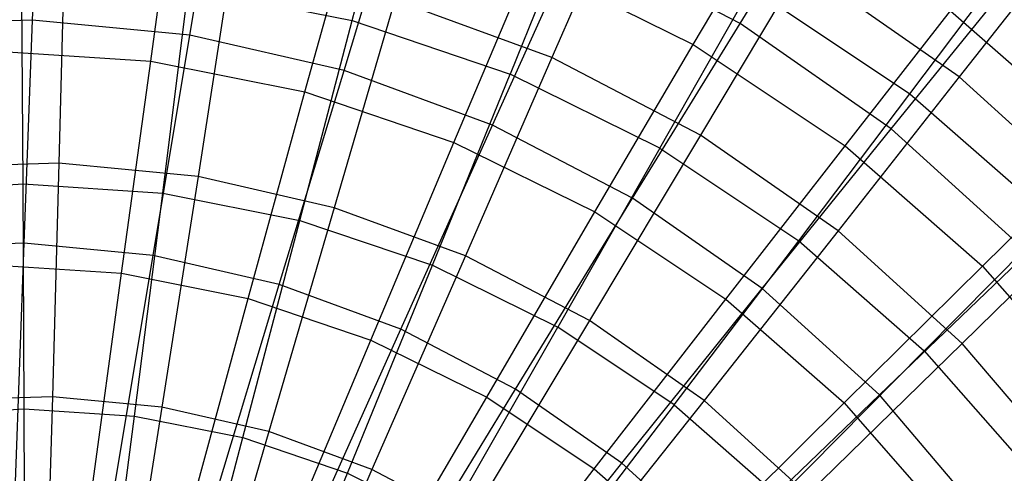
# Model space of a CAD drawing. Extents: x 0.2 to 40.1, y -6.7 to 6.7.
# Tile 62 of 256: x 7.992 to 9.087, y -2.47 to -1.965. Entities that reach past the tile are written whole.
import ezdxf

# ---------------------------------------------------------------- set-up
doc = ezdxf.new("R2010")
doc.units = 0
doc.header["$MEASUREMENT"] = 0
doc.layers.get('0').update_dxf_attribs({"color": 13, "linetype": 'CONTINUOUS'})

# ---------------------------------------------------------------- blocks, each defined once
blk = doc.blocks.new('SNOWBALL_XIV_PM3_STL')
at = {"color": 0}
for p, q in [((8.0066, -1.9655, 7.9678), (8.0155, -1.7384, 8.1521)), ((8.0066, -1.9655, 7.9678), (8.0155, -1.7384, 8.1521)), ((8.1815, -1.9824, 7.9663), (8.2194, -1.7581, 8.1503)), ((8.1815, -1.9824, 7.9663), (8.2194, -1.7581, 8.1503)), ((8.3619, -1.966, 11.6336), (8.4134, -1.767, 11.4288)), ((8.3619, -1.966, 11.6336), (8.4134, -1.767, 11.4288)), ((8.138, -2.0112, 8.0702), (8.1678, -1.7978, 8.2646)), ((8.138, -2.0112, 8.0702), (8.1678, -1.7978, 8.2646)), ((8.3529, -2.0215, 7.9648), (8.4192, -1.8037, 8.1486)), ((8.3529, -2.0215, 7.9648), (8.4192, -1.8037, 8.1486)), ((8.7931, -1.9692, 8.1453), (8.9, -1.7959, 8.3554)), ((8.7931, -1.9692, 8.1453), (8.9, -1.7959, 8.3554)), ((8.6711, -1.8069, 11.5529), (8.5841, -2.0071, 11.7477)), ((8.6711, -1.8069, 11.5529), (8.5841, -2.0071, 11.7477)), ((8.3095, -2.0453, 8.0687), (8.3669, -1.8374, 8.2629)), ((8.3095, -2.0453, 8.0687), (8.3669, -1.8374, 8.2629)), ((8.6147, -1.8353, 11.427), (8.5376, -2.0257, 11.632)), ((8.6147, -1.8353, 11.427), (8.5376, -2.0257, 11.632)), ((8.7412, -1.9925, 8.2596), (8.8378, -1.8285, 8.4787)), ((8.7412, -1.9925, 8.2596), (8.8378, -1.8285, 8.4787)), ((8.5179, -2.0822, 7.9634), (8.6115, -1.8744, 8.1469)), ((8.5179, -2.0822, 7.9634), (8.6115, -1.8744, 8.1469)), ((8.7931, -1.9692, 8.1453), (8.6115, -1.8744, 8.1469)), ((8.7931, -1.9692, 8.1453), (8.6115, -1.8744, 8.1469)), ((9.1556, -1.8775, 11.3291), (9.0369, -2.0287, 11.5497)), ((9.1556, -1.8775, 11.3291), (9.0369, -2.0287, 11.5497)), ((8.0422, -1.8834, 11.7524), (8.0359, -2.1246, 11.9179)), ((8.0422, -1.8834, 11.7524), (8.0359, -2.1246, 11.9179)), ((8.2277, -1.9013, 11.7508), (8.1906, -2.1395, 11.9166)), ((8.2277, -1.9013, 11.7508), (8.1906, -2.1395, 11.9166)), ((8.4751, -2.1016, 8.0673), (8.5591, -1.9027, 8.2612)), ((8.4751, -2.1016, 8.0673), (8.5591, -1.9027, 8.2612)), ((8.5591, -1.9027, 8.2612), (8.7412, -1.9925, 8.2596)), ((8.5591, -1.9027, 8.2612), (8.7412, -1.9925, 8.2596)), ((8.8611, -1.906, 11.5513), (8.7493, -2.0933, 11.7463)), ((8.8611, -1.906, 11.5513), (8.7493, -2.0933, 11.7463)), ((9.0369, -2.0287, 11.5497), (8.8611, -1.906, 11.5513)), ((9.0369, -2.0287, 11.5497), (8.8611, -1.906, 11.5513)), ((8.982, -2.0474, 11.4238), (9.089, -1.9054, 11.1944)), ((8.982, -2.0474, 11.4238), (9.089, -1.9054, 11.1944)), ((7.9962, -2.1476, 11.8138), (7.9946, -1.9177, 11.6368)), ((7.9962, -2.1476, 11.8138), (7.9946, -1.9177, 11.6368)), ((8.1514, -2.1578, 11.8125), (8.1798, -1.9298, 11.6352)), ((8.1514, -2.1578, 11.8125), (8.1798, -1.9298, 11.6352)), ((8.1798, -1.9298, 11.6352), (8.3619, -1.966, 11.6336)), ((8.1798, -1.9298, 11.6352), (8.3619, -1.966, 11.6336)), ((8.7041, -2.1078, 11.6306), (8.8053, -1.9293, 11.4254)), ((8.7041, -2.1078, 11.6306), (8.8053, -1.9293, 11.4254)), ((8.8053, -1.9293, 11.4254), (8.982, -2.0474, 11.4238)), ((8.8053, -1.9293, 11.4254), (8.982, -2.0474, 11.4238)), ((8.9612, -2.0864, 8.1438), (9.0894, -1.928, 8.3537)), ((8.9612, -2.0864, 8.1438), (9.0894, -1.928, 8.3537)), ((8.4093, -1.9428, 11.7492), (8.3421, -2.1741, 11.9153)), ((8.4093, -1.9428, 11.7492), (8.3421, -2.1741, 11.9153)), ((8.5841, -2.0071, 11.7477), (8.4093, -1.9428, 11.7492)), ((8.5841, -2.0071, 11.7477), (8.4093, -1.9428, 11.7492)), ((8.91, -2.1053, 8.2581), (9.0272, -1.9551, 8.4771)), ((8.91, -2.1053, 8.2581), (9.0272, -1.9551, 8.4771)), ((9.0272, -1.9551, 8.4771), (9.1984, -2.1053, 8.4756)), ((9.0272, -1.9551, 8.4771), (9.1984, -2.1053, 8.4756)), ((8.0066, -1.9655, 7.9678), (7.8309, -1.9711, 7.9694)), ((8.0066, -1.9655, 7.9678), (7.8309, -1.9711, 7.9694)), ((7.9973, -2.2136, 7.8131), (8.0066, -1.9655, 7.9678)), ((7.9973, -2.2136, 7.8131), (8.0066, -1.9655, 7.9678)), ((8.1815, -1.9824, 7.9663), (8.0066, -1.9655, 7.9678)), ((8.1815, -1.9824, 7.9663), (8.0066, -1.9655, 7.9678)), ((8.3039, -2.1882, 11.8111), (8.3619, -1.966, 11.6336)), ((8.3039, -2.1882, 11.8111), (8.3619, -1.966, 11.6336)), ((8.3619, -1.966, 11.6336), (8.5376, -2.0257, 11.632)), ((8.3619, -1.966, 11.6336), (8.5376, -2.0257, 11.632)), ((8.6737, -2.1635, 7.962), (8.7931, -1.9692, 8.1453)), ((8.6737, -2.1635, 7.962), (8.7931, -1.9692, 8.1453)), ((8.9612, -2.0864, 8.1438), (8.7931, -1.9692, 8.1453)), ((8.9612, -2.0864, 8.1438), (8.7931, -1.9692, 8.1453)), ((8.1406, -2.2274, 7.8118), (8.1815, -1.9824, 7.9663)), ((8.1406, -2.2274, 7.8118), (8.1815, -1.9824, 7.9663)), ((8.3529, -2.0215, 7.9648), (8.1815, -1.9824, 7.9663)), ((8.3529, -2.0215, 7.9648), (8.1815, -1.9824, 7.9663)), ((7.9635, -1.9998, 8.0718), (8.138, -2.0112, 8.0702)), ((7.9635, -1.9998, 8.0718), (8.138, -2.0112, 8.0702)), ((8.6319, -2.1789, 8.0659), (8.7412, -1.9925, 8.2596)), ((8.6319, -2.1789, 8.0659), (8.7412, -1.9925, 8.2596)), ((8.7412, -1.9925, 8.2596), (8.91, -2.1053, 8.2581)), ((8.7412, -1.9925, 8.2596), (8.91, -2.1053, 8.2581)), ((8.1055, -2.247, 7.9042), (8.138, -2.0112, 8.0702)), ((8.1055, -2.247, 7.9042), (8.138, -2.0112, 8.0702)), ((8.138, -2.0112, 8.0702), (8.3095, -2.0453, 8.0687)), ((8.138, -2.0112, 8.0702), (8.3095, -2.0453, 8.0687)), ((8.5841, -2.0071, 11.7477), (8.4879, -2.2278, 11.914)), ((8.5841, -2.0071, 11.7477), (8.4879, -2.2278, 11.914)), ((8.7493, -2.0933, 11.7463), (8.5841, -2.0071, 11.7477)), ((8.7493, -2.0933, 11.7463), (8.5841, -2.0071, 11.7477)), ((8.2809, -2.2594, 7.8106), (8.3529, -2.0215, 7.9648)), ((8.2809, -2.2594, 7.8106), (8.3529, -2.0215, 7.9648)), ((8.5179, -2.0822, 7.9634), (8.3529, -2.0215, 7.9648)), ((8.5179, -2.0822, 7.9634), (8.3529, -2.0215, 7.9648)), ((8.4512, -2.2381, 11.8099), (8.5376, -2.0257, 11.632)), ((8.4512, -2.2381, 11.8099), (8.5376, -2.0257, 11.632)), ((8.7041, -2.1078, 11.6306), (8.5376, -2.0257, 11.632)), ((8.7041, -2.1078, 11.6306), (8.5376, -2.0257, 11.632)), ((9.0369, -2.0287, 11.5497), (8.9021, -2.1999, 11.7449)), ((9.0369, -2.0287, 11.5497), (8.9021, -2.1999, 11.7449)), ((9.1956, -2.1728, 11.5484), (9.0369, -2.0287, 11.5497)), ((9.1956, -2.1728, 11.5484), (9.0369, -2.0287, 11.5497)), ((8.2465, -2.2751, 7.903), (8.3095, -2.0453, 8.0687)), ((8.2465, -2.2751, 7.903), (8.3095, -2.0453, 8.0687)), ((8.3095, -2.0453, 8.0687), (8.4751, -2.1016, 8.0673)), ((8.3095, -2.0453, 8.0687), (8.4751, -2.1016, 8.0673)), ((8.8584, -2.2109, 11.6292), (8.982, -2.0474, 11.4238)), ((8.8584, -2.2109, 11.6292), (8.982, -2.0474, 11.4238)), ((8.982, -2.0474, 11.4238), (9.1418, -2.1876, 11.4224)), ((8.982, -2.0474, 11.4238), (9.1418, -2.1876, 11.4224)), ((8.4161, -2.3092, 7.8094), (8.5179, -2.0822, 7.9634)), ((8.4161, -2.3092, 7.8094), (8.5179, -2.0822, 7.9634)), ((8.6737, -2.1635, 7.962), (8.5179, -2.0822, 7.9634)), ((8.6737, -2.1635, 7.962), (8.5179, -2.0822, 7.9634)), ((8.8179, -2.2641, 7.9607), (8.9612, -2.0864, 8.1438)), ((8.8179, -2.2641, 7.9607), (8.9612, -2.0864, 8.1438)), ((9.1128, -2.2242, 8.1425), (8.9612, -2.0864, 8.1438)), ((9.1128, -2.2242, 8.1425), (8.9612, -2.0864, 8.1438)), ((8.7493, -2.0933, 11.7463), (8.6257, -2.2996, 11.9128)), ((8.7493, -2.0933, 11.7463), (8.6257, -2.2996, 11.9128)), ((8.9021, -2.1999, 11.7449), (8.7493, -2.0933, 11.7463)), ((8.9021, -2.1999, 11.7449), (8.7493, -2.0933, 11.7463)), ((8.3826, -2.3213, 7.9018), (8.4751, -2.1016, 8.0673)), ((8.3826, -2.3213, 7.9018), (8.4751, -2.1016, 8.0673)), ((8.4751, -2.1016, 8.0673), (8.6319, -2.1789, 8.0659)), ((8.4751, -2.1016, 8.0673), (8.6319, -2.1789, 8.0659)), ((8.7041, -2.1078, 11.6306), (8.5906, -2.3069, 11.8086)), ((8.7041, -2.1078, 11.6306), (8.5906, -2.3069, 11.8086)), ((8.7041, -2.1078, 11.6306), (8.8584, -2.2109, 11.6292)), ((8.7041, -2.1078, 11.6306), (8.8584, -2.2109, 11.6292)), ((8.7773, -2.276, 8.0647), (8.91, -2.1053, 8.2581)), ((8.7773, -2.276, 8.0647), (8.91, -2.1053, 8.2581)), ((8.91, -2.1053, 8.2581), (9.0627, -2.2391, 8.2568)), ((8.91, -2.1053, 8.2581), (9.0627, -2.2391, 8.2568)), ((9.0627, -2.2391, 8.2568), (9.1984, -2.1053, 8.4756)), ((9.0627, -2.2391, 8.2568), (9.1984, -2.1053, 8.4756)), ((8.0359, -2.1246, 11.9179), (7.8806, -2.1296, 11.9193)), ((8.0359, -2.1246, 11.9179), (7.8806, -2.1296, 11.9193)), ((8.0359, -2.1246, 11.9179), (8.0288, -2.3844, 12.0524)), ((8.0359, -2.1246, 11.9179), (8.0288, -2.3844, 12.0524)), ((8.1906, -2.1395, 11.9166), (8.0359, -2.1246, 11.9179)), ((8.1906, -2.1395, 11.9166), (8.0359, -2.1246, 11.9179)), ((8.1906, -2.1395, 11.9166), (8.1503, -2.3961, 12.0513)), ((8.1906, -2.1395, 11.9166), (8.1503, -2.3961, 12.0513)), ((8.3421, -2.1741, 11.9153), (8.1906, -2.1395, 11.9166)), ((8.3421, -2.1741, 11.9153), (8.1906, -2.1395, 11.9166)), ((7.841, -2.1578, 11.8152), (7.9962, -2.1476, 11.8138)), ((7.841, -2.1578, 11.8152), (7.9962, -2.1476, 11.8138)), ((7.9962, -2.1476, 11.8138), (8.1514, -2.1578, 11.8125)), ((7.9975, -2.3979, 11.9608), (7.9962, -2.1476, 11.8138)), ((7.9975, -2.3979, 11.9608), (7.9962, -2.1476, 11.8138)), ((7.9962, -2.1476, 11.8138), (8.1514, -2.1578, 11.8125)), ((8.12, -2.4059, 11.9598), (8.1514, -2.1578, 11.8125)), ((8.12, -2.4059, 11.9598), (8.1514, -2.1578, 11.8125)), ((8.1514, -2.1578, 11.8125), (8.3039, -2.1882, 11.8111)), ((8.1514, -2.1578, 11.8125), (8.3039, -2.1882, 11.8111)), ((8.5437, -2.3758, 7.8083), (8.6737, -2.1635, 7.962)), ((8.5437, -2.3758, 7.8083), (8.6737, -2.1635, 7.962)), ((8.8179, -2.2641, 7.9607), (8.6737, -2.1635, 7.962)), ((8.8179, -2.2641, 7.9607), (8.6737, -2.1635, 7.962)), ((8.3421, -2.1741, 11.9153), (8.2693, -2.4232, 12.0503)), ((8.3421, -2.1741, 11.9153), (8.2693, -2.4232, 12.0503)), ((8.4879, -2.2278, 11.914), (8.3421, -2.1741, 11.9153)), ((8.4879, -2.2278, 11.914), (8.3421, -2.1741, 11.9153)), ((9.1956, -2.1728, 11.5484), (9.04, -2.3251, 11.7437)), ((9.1956, -2.1728, 11.5484), (9.04, -2.3251, 11.7437)), ((8.2404, -2.4298, 11.9587), (8.3039, -2.1882, 11.8111)), ((8.2404, -2.4298, 11.9587), (8.3039, -2.1882, 11.8111)), ((8.3039, -2.1882, 11.8111), (8.4512, -2.2381, 11.8099)), ((8.3039, -2.1882, 11.8111), (8.4512, -2.2381, 11.8099)), ((8.5115, -2.3849, 7.9007), (8.6319, -2.1789, 8.0659)), ((8.5115, -2.3849, 7.9007), (8.6319, -2.1789, 8.0659)), ((8.6319, -2.1789, 8.0659), (8.7773, -2.276, 8.0647)), ((8.6319, -2.1789, 8.0659), (8.7773, -2.276, 8.0647)), ((8.9979, -2.3333, 11.628), (9.1418, -2.1876, 11.4224)), ((8.9979, -2.3333, 11.628), (9.1418, -2.1876, 11.4224)), ((8.9021, -2.1999, 11.7449), (8.7531, -2.3885, 11.9117)), ((8.9021, -2.1999, 11.7449), (8.7531, -2.3885, 11.9117)), ((9.04, -2.3251, 11.7437), (8.9021, -2.1999, 11.7449)), ((9.04, -2.3251, 11.7437), (8.9021, -2.1999, 11.7449)), ((8.7199, -2.3933, 11.8075), (8.8584, -2.2109, 11.6292)), ((8.7199, -2.3933, 11.8075), (8.8584, -2.2109, 11.6292)), ((8.8584, -2.2109, 11.6292), (8.9979, -2.3333, 11.628)), ((8.8584, -2.2109, 11.6292), (8.9979, -2.3333, 11.628)), ((7.9973, -2.2136, 7.8131), (7.8534, -2.2182, 7.8143)), ((7.9973, -2.2136, 7.8131), (7.8534, -2.2182, 7.8143)), ((7.9877, -2.4789, 7.6902), (7.9973, -2.2136, 7.8131)), ((7.9877, -2.4789, 7.6902), (7.9973, -2.2136, 7.8131)), ((8.1406, -2.2274, 7.8118), (7.9973, -2.2136, 7.8131)), ((8.1406, -2.2274, 7.8118), (7.9973, -2.2136, 7.8131)), ((8.0971, -2.4895, 7.6892), (8.1406, -2.2274, 7.8118)), ((8.0971, -2.4895, 7.6892), (8.1406, -2.2274, 7.8118)), ((8.2809, -2.2594, 7.8106), (8.1406, -2.2274, 7.8118)), ((8.2809, -2.2594, 7.8106), (8.1406, -2.2274, 7.8118)), ((8.4879, -2.2278, 11.914), (8.3839, -2.4654, 12.0493)), ((8.4879, -2.2278, 11.914), (8.3839, -2.4654, 12.0493)), ((8.6257, -2.2996, 11.9128), (8.4879, -2.2278, 11.914)), ((8.6257, -2.2996, 11.9128), (8.4879, -2.2278, 11.914)), ((8.948, -2.3823, 7.9596), (9.1128, -2.2242, 8.1425)), ((8.948, -2.3823, 7.9596), (9.1128, -2.2242, 8.1425)), ((7.9621, -2.2376, 7.9055), (8.1055, -2.247, 7.9042)), ((7.9621, -2.2376, 7.9055), (8.1055, -2.247, 7.9042)), ((8.3567, -2.4693, 11.9577), (8.4512, -2.2381, 11.8099)), ((8.3567, -2.4693, 11.9577), (8.4512, -2.2381, 11.8099)), ((8.4512, -2.2381, 11.8099), (8.5906, -2.3069, 11.8086)), ((8.4512, -2.2381, 11.8099), (8.5906, -2.3069, 11.8086)), ((8.9088, -2.3913, 8.0635), (9.0627, -2.2391, 8.2568)), ((8.9088, -2.3913, 8.0635), (9.0627, -2.2391, 8.2568)), ((9.0627, -2.2391, 8.2568), (9.1965, -2.3918, 8.2556)), ((9.0627, -2.2391, 8.2568), (9.1965, -2.3918, 8.2556)), ((8.0708, -2.5016, 7.7692), (8.1055, -2.247, 7.9042)), ((8.0708, -2.5016, 7.7692), (8.1055, -2.247, 7.9042)), ((8.1055, -2.247, 7.9042), (8.2465, -2.2751, 7.903)), ((8.1055, -2.247, 7.9042), (8.2465, -2.2751, 7.903)), ((8.2043, -2.5139, 7.6883), (8.2809, -2.2594, 7.8106)), ((8.2043, -2.5139, 7.6883), (8.2809, -2.2594, 7.8106)), ((8.4161, -2.3092, 7.8094), (8.2809, -2.2594, 7.8106)), ((8.4161, -2.3092, 7.8094), (8.2809, -2.2594, 7.8106)), ((8.6618, -2.4581, 7.8073), (8.8179, -2.2641, 7.9607)), ((8.6618, -2.4581, 7.8073), (8.8179, -2.2641, 7.9607)), ((8.948, -2.3823, 7.9596), (8.8179, -2.2641, 7.9607)), ((8.948, -2.3823, 7.9596), (8.8179, -2.2641, 7.9607)), ((8.1789, -2.5231, 7.7683), (8.2465, -2.2751, 7.903)), ((8.1789, -2.5231, 7.7683), (8.2465, -2.2751, 7.903)), ((8.2465, -2.2751, 7.903), (8.3826, -2.3213, 7.9018)), ((8.2465, -2.2751, 7.903), (8.3826, -2.3213, 7.9018)), ((8.6311, -2.4647, 7.8996), (8.7773, -2.276, 8.0647)), ((8.6311, -2.4647, 7.8996), (8.7773, -2.276, 8.0647)), ((8.7773, -2.276, 8.0647), (8.9088, -2.3913, 8.0635)), ((8.7773, -2.276, 8.0647), (8.9088, -2.3913, 8.0635)), ((8.3075, -2.5519, 7.6874), (8.4161, -2.3092, 7.8094)), ((8.3075, -2.5519, 7.6874), (8.4161, -2.3092, 7.8094)), ((8.5437, -2.3758, 7.8083), (8.4161, -2.3092, 7.8094)), ((8.5437, -2.3758, 7.8083), (8.4161, -2.3092, 7.8094)), ((8.4668, -2.5236, 11.9567), (8.5906, -2.3069, 11.8086)), ((8.4668, -2.5236, 11.9567), (8.5906, -2.3069, 11.8086)), ((8.6257, -2.2996, 11.9128), (8.4921, -2.5219, 12.0483)), ((8.6257, -2.2996, 11.9128), (8.4921, -2.5219, 12.0483)), ((8.7199, -2.3933, 11.8075), (8.5906, -2.3069, 11.8086)), ((8.7199, -2.3933, 11.8075), (8.5906, -2.3069, 11.8086)), ((8.7531, -2.3885, 11.9117), (8.6257, -2.2996, 11.9128)), ((8.7531, -2.3885, 11.9117), (8.6257, -2.2996, 11.9128)), ((8.2832, -2.5585, 7.7673), (8.3826, -2.3213, 7.9018)), ((8.2832, -2.5585, 7.7673), (8.3826, -2.3213, 7.9018)), ((8.3826, -2.3213, 7.9018), (8.5115, -2.3849, 7.9007)), ((8.3826, -2.3213, 7.9018), (8.5115, -2.3849, 7.9007)), ((9.04, -2.3251, 11.7437), (8.8682, -2.493, 11.9107)), ((9.04, -2.3251, 11.7437), (8.8682, -2.493, 11.9107)), ((9.1608, -2.467, 11.7427), (9.04, -2.3251, 11.7437)), ((9.1608, -2.467, 11.7427), (9.04, -2.3251, 11.7437)), ((8.8369, -2.4959, 11.8065), (8.9979, -2.3333, 11.628)), ((8.8369, -2.4959, 11.8065), (8.9979, -2.3333, 11.628)), ((8.9979, -2.3333, 11.628), (9.1203, -2.4728, 11.627)), ((8.9979, -2.3333, 11.628), (9.1203, -2.4728, 11.627)), ((8.0288, -2.3844, 12.0524), (7.9068, -2.3883, 12.0534)), ((8.0288, -2.3844, 12.0524), (7.9068, -2.3883, 12.0534)), ((8.0288, -2.3844, 12.0524), (8.0209, -2.6587, 12.1536)), ((8.0288, -2.3844, 12.0524), (8.0209, -2.6587, 12.1536)), ((8.1503, -2.3961, 12.0513), (8.0288, -2.3844, 12.0524)), ((8.1503, -2.3961, 12.0513), (8.0288, -2.3844, 12.0524)), ((8.382, -2.6072, 7.7665), (8.5115, -2.3849, 7.9007)), ((8.382, -2.6072, 7.7665), (8.5115, -2.3849, 7.9007)), ((8.405, -2.6028, 7.6866), (8.5437, -2.3758, 7.8083)), ((8.405, -2.6028, 7.6866), (8.5437, -2.3758, 7.8083)), ((8.5115, -2.3849, 7.9007), (8.6311, -2.4647, 7.8996)), ((8.5115, -2.3849, 7.9007), (8.6311, -2.4647, 7.8996)), ((8.6618, -2.4581, 7.8073), (8.5437, -2.3758, 7.8083)), ((8.6618, -2.4581, 7.8073), (8.5437, -2.3758, 7.8083)), ((8.7684, -2.5549, 7.8063), (8.948, -2.3823, 7.9596)), ((8.7684, -2.5549, 7.8063), (8.948, -2.3823, 7.9596)), ((9.062, -2.5161, 7.9586), (8.948, -2.3823, 7.9596)), ((9.062, -2.5161, 7.9586), (8.948, -2.3823, 7.9596)), ((8.1503, -2.3961, 12.0513), (8.1074, -2.6671, 12.1529)), ((8.1503, -2.3961, 12.0513), (8.1074, -2.6671, 12.1529)), ((8.2693, -2.4232, 12.0503), (8.1503, -2.3961, 12.0513)), ((8.2693, -2.4232, 12.0503), (8.1503, -2.3961, 12.0513)), ((8.7199, -2.3933, 11.8075), (8.5689, -2.5918, 11.9558)), ((8.7199, -2.3933, 11.8075), (8.5689, -2.5918, 11.9558)), ((8.7531, -2.3885, 11.9117), (8.5923, -2.5917, 12.0474)), ((8.7531, -2.3885, 11.9117), (8.5923, -2.5917, 12.0474)), ((8.7199, -2.3933, 11.8075), (8.8369, -2.4959, 11.8065)), ((8.7199, -2.3933, 11.8075), (8.8369, -2.4959, 11.8065)), ((8.7391, -2.5595, 7.8987), (8.9088, -2.3913, 8.0635)), ((8.7391, -2.5595, 7.8987), (8.9088, -2.3913, 8.0635)), ((8.8682, -2.493, 11.9107), (8.7531, -2.3885, 11.9117)), ((8.8682, -2.493, 11.9107), (8.7531, -2.3885, 11.9117)), ((8.9088, -2.3913, 8.0635), (9.024, -2.5228, 8.0625)), ((8.9088, -2.3913, 8.0635), (9.024, -2.5228, 8.0625)), ((7.8749, -2.4059, 11.9619), (7.9975, -2.3979, 11.9608)), ((7.8749, -2.4059, 11.9619), (7.9975, -2.3979, 11.9608)), ((7.9975, -2.3979, 11.9608), (8.12, -2.4059, 11.9598)), ((7.9985, -2.6645, 12.0755), (7.9975, -2.3979, 11.9608)), ((7.9985, -2.6645, 12.0755), (7.9975, -2.3979, 11.9608)), ((7.9975, -2.3979, 11.9608), (8.12, -2.4059, 11.9598)), ((8.0862, -2.6702, 12.0747), (8.12, -2.4059, 11.9598)), ((8.0862, -2.6702, 12.0747), (8.12, -2.4059, 11.9598)), ((8.12, -2.4059, 11.9598), (8.2404, -2.4298, 11.9587)), ((8.12, -2.4059, 11.9598), (8.2404, -2.4298, 11.9587)), ((8.1724, -2.6874, 12.074), (8.2404, -2.4298, 11.9587)), ((8.1724, -2.6874, 12.074), (8.2404, -2.4298, 11.9587)), ((8.2693, -2.4232, 12.0503), (8.1921, -2.6864, 12.1521)), ((8.2693, -2.4232, 12.0503), (8.1921, -2.6864, 12.1521)), ((8.2404, -2.4298, 11.9587), (8.3567, -2.4693, 11.9577)), ((8.2404, -2.4298, 11.9587), (8.3567, -2.4693, 11.9577)), ((8.3839, -2.4654, 12.0493), (8.2693, -2.4232, 12.0503)), ((8.3839, -2.4654, 12.0493), (8.2693, -2.4232, 12.0503)), ((8.4952, -2.6657, 7.6858), (8.6618, -2.4581, 7.8073)), ((8.4952, -2.6657, 7.6858), (8.6618, -2.4581, 7.8073)), ((8.7684, -2.5549, 7.8063), (8.6618, -2.4581, 7.8073)), ((8.7684, -2.5549, 7.8063), (8.6618, -2.4581, 7.8073)), ((8.2557, -2.7156, 12.0732), (8.3567, -2.4693, 11.9577)), ((8.2557, -2.7156, 12.0732), (8.3567, -2.4693, 11.9577)), ((8.3839, -2.4654, 12.0493), (8.2737, -2.7164, 12.1514)), ((8.3839, -2.4654, 12.0493), (8.2737, -2.7164, 12.1514)), ((8.3567, -2.4693, 11.9577), (8.4668, -2.5236, 11.9567)), ((8.3567, -2.4693, 11.9577), (8.4668, -2.5236, 11.9567)), ((8.4921, -2.5219, 12.0483), (8.3839, -2.4654, 12.0493)), ((8.4921, -2.5219, 12.0483), (8.3839, -2.4654, 12.0493)), ((8.4736, -2.6684, 7.7657), (8.6311, -2.4647, 7.8996)), ((8.4736, -2.6684, 7.7657), (8.6311, -2.4647, 7.8996)), ((8.6311, -2.4647, 7.8996), (8.7391, -2.5595, 7.8987)), ((8.6311, -2.4647, 7.8996), (8.7391, -2.5595, 7.8987))]:
    blk.add_line(p, q, dxfattribs=at)
blk = doc.blocks.new('GRUPUJ_1')
at = {"color": 0}
blk.add_blockref('SNOWBALL_XIV_PM3_STL', (-0.2062, 6.6596, -0.5119), dxfattribs=at)

msp = doc.modelspace()

# ---------------------------------------------------------------- block references
at = {"color": 0}
msp.add_blockref('GRUPUJ_1', (0.2062, -6.6596, 0.5119), dxfattribs=at)

doc.saveas('drawing.dxf')
